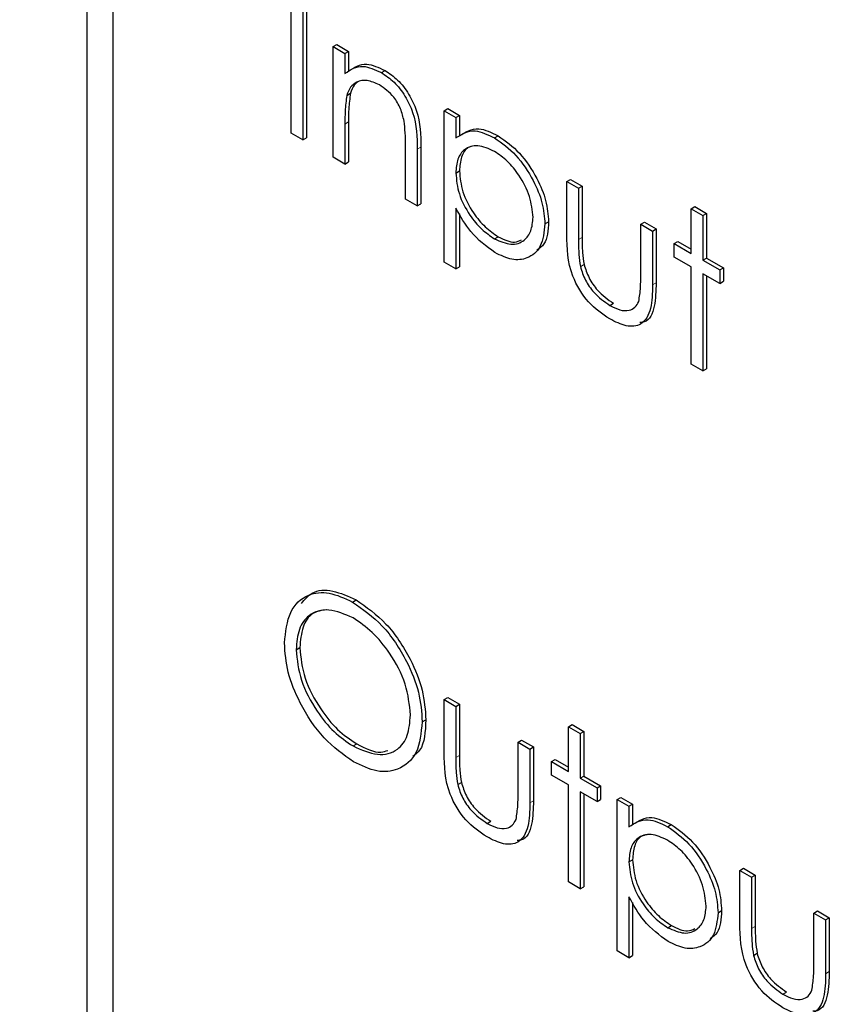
# Paper-space layout 'Blatt4' of a CAD drawing. Header units: millimetres. Extents: x 5 to 418, y 2 to 292.
# Tile 26 of 72: x 71.46 to 74.64, y 190.61 to 194.43. Entities that reach past the tile are written whole.
import ezdxf

# ---------------------------------------------------------------- set-up
doc = ezdxf.new("R2010")
doc.units = ezdxf.units.MM

psp = doc.layouts.new('Blatt4')

# ---------------------------------------------------------------- linework, layer by layer
at = {"color": 7, "linetype": 'Continuous', "lineweight": 25}
for p, q in [((71.7168, 196.984), (71.7168, 183.756)), ((71.8178, 196.879), (71.8178, 183.8143)), ((72.5104, 193.9906), (72.5104, 194.5785)), ((72.5702, 194.5603), (72.5702, 193.9724)), ((72.5561, 194.5521), (72.5561, 193.9642)), ((72.6736, 194.326), (72.6877, 194.3342)), ((72.6736, 194.326), (72.7193, 194.2997)), ((72.6736, 193.8964), (72.6736, 194.326)), ((72.6877, 194.3342), (72.7334, 194.3078)), ((72.7193, 194.2997), (72.7334, 194.3078)), ((72.7193, 194.2997), (72.7193, 194.2222)), ((72.7334, 194.3078), (72.7334, 194.2303)), ((72.8608, 194.2255), (72.875, 194.2336)), ((72.7263, 194.1366), (72.7405, 194.1448)), ((73.1044, 194.0773), (73.1185, 194.0855)), ((73.1044, 194.0773), (73.1501, 194.051)), ((73.1044, 193.4894), (73.1044, 194.0773)), ((73.1185, 194.0855), (73.1642, 194.0591)), ((73.1501, 194.051), (73.1642, 194.0591)), ((73.1642, 194.0591), (73.1642, 193.9796)), ((72.7193, 194.0254), (72.7193, 193.87)), ((72.7334, 194.0335), (72.7334, 193.8782)), ((73.1501, 194.051), (73.1501, 193.9715)), ((72.5561, 193.9642), (72.5104, 193.9906)), ((73.3004, 193.9717), (73.3145, 193.9799)), ((72.5561, 193.9642), (72.5702, 193.9724)), ((72.9543, 193.7344), (72.9543, 193.9365)), ((72.9999, 193.9274), (72.9999, 193.708)), ((73.0141, 193.9356), (73.0141, 193.7162)), ((72.7193, 193.87), (72.6736, 193.8964)), ((72.7193, 193.87), (72.7334, 193.8782)), ((73.1501, 193.8352), (73.1642, 193.8434)), ((73.5809, 193.8023), (73.595, 193.8104)), ((73.5809, 193.8023), (73.6266, 193.7759)), ((73.5809, 193.597), (73.5809, 193.8023)), ((73.595, 193.8104), (73.6407, 193.7841)), ((73.6266, 193.7759), (73.6407, 193.7841)), ((73.6266, 193.7759), (73.6266, 193.5766)), ((73.6407, 193.7841), (73.6407, 193.5848)), ((72.9999, 193.708), (72.9543, 193.7344)), ((72.9999, 193.708), (73.0141, 193.7162)), ((73.1501, 193.6992), (73.1501, 193.4631)), ((73.1642, 193.677), (73.1642, 193.4712)), ((74.0639, 193.6968), (74.078, 193.705)), ((74.0639, 193.6968), (74.1096, 193.6704)), ((74.0639, 193.5234), (74.0639, 193.6968)), ((74.078, 193.705), (74.1237, 193.6786)), ((74.1096, 193.6704), (74.1237, 193.6786)), ((74.1237, 193.6786), (74.1237, 193.5052)), ((73.496, 193.6376), (73.5102, 193.6458)), ((73.8681, 193.6365), (73.8822, 193.6446)), ((73.8681, 193.4372), (73.8681, 193.6365)), ((73.8681, 193.6365), (73.9137, 193.6101)), ((73.8822, 193.6446), (73.9279, 193.6183)), ((74.1096, 193.6704), (74.1096, 193.4971)), ((73.9137, 193.6101), (73.9279, 193.6183)), ((73.9137, 193.6101), (73.9137, 193.4009)), ((73.9279, 193.6183), (73.9279, 193.4091)), ((73.3007, 193.5796), (73.3148, 193.5878)), ((73.9986, 193.5611), (74.0127, 193.5693)), ((73.9986, 193.5084), (73.9986, 193.5611)), ((73.9986, 193.5611), (74.0639, 193.5234)), ((74.0127, 193.5693), (74.0639, 193.5398)), ((73.1501, 193.4631), (73.1044, 193.4894)), ((74.0639, 193.4707), (73.9986, 193.5084)), ((74.1096, 193.4971), (74.1237, 193.5052)), ((74.1096, 193.4971), (74.1748, 193.4594)), ((74.1237, 193.5052), (74.189, 193.4675)), ((73.1501, 193.4631), (73.1642, 193.4712)), ((73.6338, 193.472), (73.6479, 193.4802)), ((74.0639, 193.0938), (74.0639, 193.4707)), ((74.1748, 193.4066), (74.1096, 193.4443)), ((74.1096, 193.4443), (74.1096, 193.0674)), ((74.1748, 193.4594), (74.189, 193.4675)), ((74.1748, 193.4594), (74.1748, 193.4066)), ((74.189, 193.4675), (74.189, 193.4148)), ((74.1237, 193.4361), (74.1237, 193.0756)), ((74.1748, 193.4066), (74.189, 193.4148)), ((73.748, 193.3214), (73.7622, 193.3295)), ((74.1096, 193.0674), (74.0639, 193.0938)), ((74.1096, 193.0674), (74.1237, 193.0756)), ((72.7487, 192.1697), (72.7628, 192.1779)), ((72.53, 191.9846), (72.5441, 191.9927)), ((73.1044, 191.791), (73.1185, 191.7992)), ((73.1044, 191.791), (73.1501, 191.7646)), ((73.1044, 191.5857), (73.1044, 191.791)), ((73.1185, 191.7992), (73.1642, 191.7728)), ((73.1501, 191.7646), (73.1642, 191.7728)), ((73.1501, 191.7646), (73.1501, 191.5654)), ((73.1642, 191.7728), (73.1642, 191.5735)), ((73.0195, 191.7046), (73.0337, 191.7127)), ((73.5874, 191.6855), (73.6015, 191.6937)), ((73.5874, 191.6855), (73.6331, 191.6592)), ((73.5874, 191.5122), (73.5874, 191.6855)), ((73.6015, 191.6937), (73.6472, 191.6673)), ((73.6331, 191.6592), (73.6472, 191.6673)), ((73.6331, 191.6592), (73.6331, 191.4858)), ((73.6472, 191.6673), (73.6472, 191.494)), ((72.7509, 191.6107), (72.765, 191.6188)), ((73.3916, 191.6252), (73.4057, 191.6334)), ((73.3916, 191.6252), (73.4373, 191.5989)), ((73.3916, 191.426), (73.3916, 191.6252)), ((73.4057, 191.6334), (73.4514, 191.607)), ((73.4373, 191.5989), (73.4514, 191.607)), ((73.4373, 191.5989), (73.4373, 191.3897)), ((73.4514, 191.607), (73.4514, 191.3979)), ((73.5221, 191.5499), (73.5363, 191.558)), ((73.5221, 191.4971), (73.5221, 191.5499)), ((73.5221, 191.5499), (73.5874, 191.5122)), ((73.5363, 191.558), (73.5874, 191.5285)), ((73.5874, 191.4594), (73.5221, 191.4971)), ((73.1573, 191.4607), (73.1715, 191.4689)), ((73.5874, 191.0826), (73.5874, 191.4594)), ((73.6331, 191.4858), (73.6472, 191.494)), ((73.6331, 191.4858), (73.6984, 191.4481)), ((73.6472, 191.494), (73.7125, 191.4563)), ((73.6984, 191.4481), (73.7125, 191.4563)), ((73.7125, 191.4563), (73.7125, 191.4035)), ((73.6984, 191.3954), (73.6331, 191.433)), ((73.6331, 191.433), (73.6331, 191.0562)), ((73.6472, 191.4249), (73.6472, 191.0643)), ((73.6984, 191.4481), (73.6984, 191.3954)), ((73.6984, 191.3954), (73.7125, 191.4035)), ((73.7767, 191.4029), (73.7908, 191.4111)), ((73.7767, 191.4029), (73.8224, 191.3765)), ((73.7767, 190.815), (73.7767, 191.4029)), ((73.7908, 191.4111), (73.8365, 191.3847)), ((73.8224, 191.3765), (73.8365, 191.3847)), ((73.8365, 191.3847), (73.8365, 191.3052)), ((73.8224, 191.3765), (73.8224, 191.297)), ((73.2715, 191.3101), (73.2857, 191.3183)), ((73.9727, 191.2973), (73.9868, 191.3055)), ((73.8224, 191.1608), (73.8365, 191.1689)), ((74.2532, 191.1278), (74.2673, 191.136)), ((74.2532, 191.1278), (74.2988, 191.1015)), ((74.2532, 190.9226), (74.2532, 191.1278)), ((74.2673, 191.136), (74.313, 191.1096)), ((73.6331, 191.0562), (73.5874, 191.0826)), ((74.2988, 191.1015), (74.313, 191.1096)), ((74.2988, 191.1015), (74.2988, 190.9022)), ((74.313, 191.1096), (74.313, 190.9104)), ((73.6331, 191.0562), (73.6472, 191.0643)), ((73.8224, 191.0248), (73.8224, 190.7886)), ((73.8365, 191.0026), (73.8365, 190.7968)), ((74.1683, 190.9632), (74.1824, 190.9714)), ((74.5404, 190.9621), (74.5545, 190.9702)), ((74.5404, 190.7628), (74.5404, 190.9621)), ((74.5404, 190.9621), (74.586, 190.9357)), ((74.5545, 190.9702), (74.6002, 190.9438)), ((74.586, 190.9357), (74.6002, 190.9438)), ((74.586, 190.9357), (74.586, 190.7265)), ((74.6002, 190.9438), (74.6002, 190.7347)), ((73.973, 190.9052), (73.9871, 190.9133)), ((73.8224, 190.7886), (73.7767, 190.815)), ((73.8224, 190.7886), (73.8365, 190.7968)), ((74.3061, 190.7976), (74.3202, 190.8057)), ((74.4203, 190.6469), (74.4345, 190.6551))]:
    psp.add_line(p, q, dxfattribs=at)
at = {"color": 7, "linetype": 'Continuous', "lineweight": 18}
for p, q in [((72.7193, 194.0254), (72.7334, 194.0335)), ((72.9999, 193.9274), (73.0141, 193.9356)), ((73.6266, 193.5766), (73.6407, 193.5848)), ((73.9137, 193.4009), (73.9279, 193.4091)), ((73.1501, 191.5654), (73.1642, 191.5735)), ((73.4373, 191.3897), (73.4514, 191.3979)), ((74.2988, 190.9022), (74.313, 190.9104)), ((74.586, 190.7265), (74.6002, 190.7347))]:
    psp.add_line(p, q, dxfattribs=at)
psp.add_open_spline([(63.2878, 206.2101), (65.3638, 204.8815), (69.5171, 202.2233), (77.1005, 197.6481), (86.0676, 192.4999), (93.1334, 188.7939), (96.6687, 186.9397)], degree=3, knots=[0, 0, 0, 0, 0.1970476, 0.3942021, 0.6969067, 1, 1, 1, 1], dxfattribs=at)
at = {"color": 7, "linetype": 'Continuous', "lineweight": 25}
for points, knots in [([(63.4542, 205.8474), (64.8106, 204.9738), (67.7482, 203.0819), (72.3774, 200.2267), (77.3222, 197.2729), (82.3608, 194.3679), (87.4902, 191.5143), (92.3127, 188.9139), (95.4616, 187.2888), (96.84, 186.5775)], [0, 0, 0, 0, 0.129176, 0.279748, 0.430402, 0.581177, 0.731953, 0.88267, 1, 1, 1, 1]), ([(72.7193, 194.2222), (72.741, 194.2366), (72.7798, 194.2626), (72.836, 194.2368), (72.8608, 194.2255)], [0, 0, 0, 0, 0.559141, 1, 1, 1, 1]), ([(72.7334, 194.2303), (72.7551, 194.2448), (72.794, 194.2707), (72.8502, 194.245), (72.875, 194.2336)], [0, 0, 0, 0, 0.559141, 1, 1, 1, 1]), ([(72.8608, 194.2255), (72.8775, 194.2142), (72.9109, 194.1915), (72.9547, 194.1353), (72.9991, 194.041), (72.9996, 193.9742), (72.9999, 193.9274)], [0, 0, 0, 0, 0.187021, 0.37389, 0.56061, 1, 1, 1, 1]), ([(72.875, 194.2336), (72.8917, 194.2223), (72.925, 194.1997), (72.9688, 194.1435), (73.0132, 194.0492), (73.0137, 193.9824), (73.0141, 193.9356)], [0, 0, 0, 0, 0.187021, 0.37389, 0.56061, 1, 1, 1, 1]), ([(72.8529, 194.1773), (72.8368, 194.1847), (72.8045, 194.1994), (72.7666, 194.1911), (72.7391, 194.1707), (72.7306, 194.148), (72.7263, 194.1366)], [0, 0, 0, 0, 0.279553, 0.559373, 0.779703, 1, 1, 1, 1]), ([(72.7751, 194.1923), (72.7679, 194.1877), (72.752, 194.1775), (72.7446, 194.1564), (72.7405, 194.1448)], [0, 0, 0, 0, 0.449857, 1, 1, 1, 1]), ([(72.9489, 194.0373), (72.9452, 194.0531), (72.9379, 194.0846), (72.9048, 194.1413), (72.8726, 194.1637), (72.8529, 194.1773)], [0, 0, 0, 0, 0.281192, 0.561331, 1, 1, 1, 1]), ([(72.7263, 194.1366), (72.7238, 194.1167), (72.7192, 194.081), (72.7193, 194.0424), (72.7193, 194.0254)], [0, 0, 0, 0, 0.559658, 1, 1, 1, 1]), ([(72.7405, 194.1448), (72.7379, 194.1248), (72.7334, 194.0892), (72.7334, 194.0505), (72.7334, 194.0335)], [0, 0, 0, 0, 0.559658, 1, 1, 1, 1]), ([(72.9543, 193.9365), (72.9544, 193.9548), (72.9545, 193.9874), (72.9506, 194.0221), (72.9489, 194.0373)], [0, 0, 0, 0, 0.560255, 1, 1, 1, 1]), ([(73.1501, 193.9715), (73.1732, 193.9863), (73.2147, 194.0128), (73.2741, 193.9843), (73.3004, 193.9717)], [0, 0, 0, 0, 0.558418, 1, 1, 1, 1]), ([(73.1642, 193.9796), (73.1874, 193.9944), (73.2288, 194.021), (73.2883, 193.9925), (73.3145, 193.9799)], [0, 0, 0, 0, 0.558418, 1, 1, 1, 1]), ([(73.3145, 193.9799), (73.3431, 193.9596), (73.4002, 193.9191), (73.4638, 193.8227), (73.504, 193.7271), (73.5081, 193.6729), (73.5102, 193.6458)], [0, 0, 0, 0, 0.279627, 0.559432, 0.779703, 1, 1, 1, 1]), ([(73.3, 193.9192), (73.278, 193.9292), (73.2339, 193.9492), (73.1843, 193.9322), (73.1544, 193.8927), (73.1515, 193.8544), (73.1501, 193.8352)], [0, 0, 0, 0, 0.279747, 0.559315, 0.779515, 1, 1, 1, 1]), ([(73.3004, 193.9717), (73.3289, 193.9515), (73.386, 193.911), (73.4496, 193.8145), (73.4898, 193.7189), (73.4939, 193.6647), (73.496, 193.6376)], [0, 0, 0, 0, 0.279627, 0.559432, 0.779703, 1, 1, 1, 1]), ([(73.2212, 193.9407), (73.2131, 193.9392), (73.1906, 193.9349), (73.1689, 193.8999), (73.1658, 193.8622), (73.1642, 193.8434)], [0, 0, 0, 0, 0.2198506, 0.6096723, 1, 1, 1, 1]), ([(73.4503, 193.6634), (73.4473, 193.6902), (73.4412, 193.7439), (73.401, 193.8232), (73.3514, 193.8841), (73.3171, 193.9075), (73.3, 193.9192)], [0, 0, 0, 0, 0.279387, 0.559092, 0.779508, 1, 1, 1, 1]), ([(73.1501, 193.8352), (73.1525, 193.8084), (73.1574, 193.7549), (73.199, 193.6752), (73.2492, 193.615), (73.2835, 193.5914), (73.3007, 193.5796)], [0, 0, 0, 0, 0.279654, 0.558875, 0.779455, 1, 1, 1, 1]), ([(73.1642, 193.8434), (73.1666, 193.8166), (73.1715, 193.763), (73.2131, 193.6833), (73.2633, 193.6232), (73.2977, 193.5996), (73.3148, 193.5878)], [0, 0, 0, 0, 0.279654, 0.558875, 0.779455, 1, 1, 1, 1]), ([(73.3018, 193.5262), (73.2687, 193.5504), (73.2094, 193.5938), (73.1682, 193.6669), (73.1501, 193.6992)], [0, 0, 0, 0, 0.558466, 1, 1, 1, 1]), ([(73.3007, 193.5796), (73.3225, 193.5702), (73.366, 193.5514), (73.4149, 193.5686), (73.4446, 193.6076), (73.4484, 193.6448), (73.4503, 193.6634)], [0, 0, 0, 0, 0.2796281, 0.5592472, 0.779775, 1, 1, 1, 1]), ([(73.496, 193.6376), (73.4927, 193.6065), (73.486, 193.5442), (73.4329, 193.5022), (73.3693, 193.494), (73.3243, 193.5155), (73.3018, 193.5262)], [0, 0, 0, 0, 0.27954, 0.559273, 0.779559, 1, 1, 1, 1]), ([(73.5102, 193.6458), (73.508, 193.6131), (73.5047, 193.5633), (73.4752, 193.5431), (73.4651, 193.5362)], [0, 0, 0, 0, 0.658028, 1, 1, 1, 1]), ([(73.7476, 193.2688), (73.7193, 193.2878), (73.6629, 193.3255), (73.5837, 193.4571), (73.582, 193.5439), (73.5809, 193.597)], [0, 0, 0, 0, 0.28097, 0.559785, 1, 1, 1, 1]), ([(73.3148, 193.5878), (73.3372, 193.577), (73.3715, 193.5605), (73.3968, 193.5718), (73.4056, 193.5758)], [0, 0, 0, 0, 0.650568, 1, 1, 1, 1]), ([(73.6266, 193.5766), (73.6265, 193.5577), (73.6264, 193.524), (73.6315, 193.4879), (73.6338, 193.472)], [0, 0, 0, 0, 0.560377, 1, 1, 1, 1]), ([(73.6407, 193.5848), (73.6406, 193.5659), (73.6406, 193.5322), (73.6457, 193.496), (73.6479, 193.4802)], [0, 0, 0, 0, 0.560377, 1, 1, 1, 1]), ([(73.6338, 193.472), (73.6394, 193.4543), (73.6507, 193.419), (73.6916, 193.361), (73.7266, 193.3364), (73.748, 193.3214)], [0, 0, 0, 0, 0.280117, 0.560544, 1, 1, 1, 1]), ([(73.6479, 193.4802), (73.6536, 193.4625), (73.6648, 193.4272), (73.7058, 193.3692), (73.7408, 193.3446), (73.7622, 193.3295)], [0, 0, 0, 0, 0.280117, 0.560544, 1, 1, 1, 1]), ([(73.8605, 193.3369), (73.8633, 193.3547), (73.8683, 193.3865), (73.8681, 193.4217), (73.8681, 193.4372)], [0, 0, 0, 0, 0.559371, 1, 1, 1, 1]), ([(73.9279, 193.4091), (73.9271, 193.378), (73.9257, 193.3162), (73.9005, 193.2568), (73.8703, 193.2554), (73.8644, 193.2551)], [0, 0, 0, 0, 0.448451, 0.891556, 1, 1, 1, 1]), ([(73.9137, 193.4009), (73.9133, 193.3691), (73.9125, 193.3057), (73.8767, 193.2426), (73.813, 193.2358), (73.7694, 193.2578), (73.7476, 193.2688)], [0, 0, 0, 0, 0.2815008, 0.5596459, 0.7792985, 1, 1, 1, 1]), ([(73.748, 193.3214), (73.7613, 193.3146), (73.7877, 193.3011), (73.8216, 193.3), (73.8473, 193.3117), (73.8561, 193.3285), (73.8605, 193.3369)], [0, 0, 0, 0, 0.28027, 0.560007, 0.780074, 1, 1, 1, 1]), ([(72.4843, 192.0107), (72.489, 192.0534), (72.4984, 192.1386), (72.5681, 192.2018), (72.656, 192.2125), (72.7178, 192.184), (72.7487, 192.1697)], [0, 0, 0, 0, 0.279731, 0.559327, 0.77968, 1, 1, 1, 1]), ([(72.5503, 192.1635), (72.5631, 192.1793), (72.5926, 192.2155), (72.671, 192.2196), (72.7322, 192.1918), (72.7628, 192.1779)], [0, 0, 0, 0, 0.277423, 0.63874, 1, 1, 1, 1]), ([(72.7487, 192.1697), (72.7885, 192.1419), (72.8683, 192.0862), (72.9575, 191.9512), (73.0117, 191.8175), (73.0169, 191.7422), (73.0195, 191.7046)], [0, 0, 0, 0, 0.279767, 0.559358, 0.779571, 1, 1, 1, 1]), ([(72.7628, 192.1779), (72.8027, 192.15), (72.8825, 192.0943), (72.9717, 191.9594), (73.0258, 191.8257), (73.0311, 191.7504), (73.0337, 191.7127)], [0, 0, 0, 0, 0.279767, 0.559358, 0.779571, 1, 1, 1, 1]), ([(72.7509, 192.1081), (72.7188, 192.1219), (72.6545, 192.1493), (72.5809, 192.1263), (72.5369, 192.0684), (72.5323, 192.0125), (72.53, 191.9846)], [0, 0, 0, 0, 0.279627, 0.55935, 0.77963, 1, 1, 1, 1]), ([(72.6474, 192.1397), (72.6286, 192.1369), (72.5884, 192.1309), (72.5514, 192.0757), (72.5466, 192.0204), (72.5441, 191.9927)], [0, 0, 0, 0, 0.303416, 0.651638, 1, 1, 1, 1]), ([(72.9738, 191.7311), (72.9699, 191.7706), (72.9621, 191.8498), (72.9002, 191.9665), (72.8268, 192.0557), (72.7762, 192.0907), (72.7509, 192.1081)], [0, 0, 0, 0, 0.279468, 0.55887, 0.779516, 1, 1, 1, 1]), ([(72.7527, 191.5493), (72.7133, 191.5771), (72.6344, 191.6328), (72.5466, 191.7665), (72.4925, 191.8987), (72.487, 191.9734), (72.4843, 192.0107)], [0, 0, 0, 0, 0.279663, 0.559354, 0.779636, 1, 1, 1, 1]), ([(72.5441, 191.9927), (72.548, 191.9534), (72.5558, 191.8748), (72.6174, 191.7594), (72.6895, 191.6696), (72.7398, 191.6358), (72.765, 191.6188)], [0, 0, 0, 0, 0.279416, 0.559077, 0.779478, 1, 1, 1, 1]), ([(72.53, 191.9846), (72.5339, 191.9453), (72.5417, 191.8667), (72.6032, 191.7512), (72.6753, 191.6615), (72.7257, 191.6276), (72.7509, 191.6107)], [0, 0, 0, 0, 0.279416, 0.559077, 0.779478, 1, 1, 1, 1]), ([(72.7509, 191.6107), (72.7832, 191.5963), (72.8479, 191.5675), (72.9228, 191.5886), (72.9668, 191.647), (72.9715, 191.703), (72.9738, 191.7311)], [0, 0, 0, 0, 0.27983, 0.559389, 0.779654, 1, 1, 1, 1]), ([(73.0195, 191.7046), (73.0151, 191.6615), (73.0061, 191.5755), (72.9336, 191.5162), (72.8458, 191.5047), (72.7838, 191.5345), (72.7527, 191.5493)], [0, 0, 0, 0, 0.27963, 0.559343, 0.779597, 1, 1, 1, 1]), ([(73.0337, 191.7127), (73.0314, 191.6669), (73.0282, 191.6039), (72.9923, 191.5773), (72.9826, 191.5701)], [0, 0, 0, 0, 0.727298, 1, 1, 1, 1]), ([(72.765, 191.6188), (72.7985, 191.6016), (72.8434, 191.5784), (72.8774, 191.5905), (72.886, 191.5935)], [0, 0, 0, 0, 0.744695, 1, 1, 1, 1]), ([(73.2711, 191.2576), (73.2428, 191.2765), (73.1864, 191.3143), (73.1073, 191.4459), (73.1055, 191.5326), (73.1044, 191.5857)], [0, 0, 0, 0, 0.28097, 0.559785, 1, 1, 1, 1]), ([(73.1642, 191.5735), (73.1642, 191.5547), (73.1641, 191.521), (73.1692, 191.4848), (73.1715, 191.4689)], [0, 0, 0, 0, 0.560377, 1, 1, 1, 1]), ([(73.1501, 191.5654), (73.15, 191.5465), (73.1499, 191.5128), (73.1551, 191.4766), (73.1573, 191.4607)], [0, 0, 0, 0, 0.560377, 1, 1, 1, 1]), ([(73.1573, 191.4607), (73.1629, 191.4431), (73.1742, 191.4078), (73.2151, 191.3498), (73.2502, 191.3252), (73.2715, 191.3101)], [0, 0, 0, 0, 0.280117, 0.560544, 1, 1, 1, 1]), ([(73.1715, 191.4689), (73.1771, 191.4513), (73.1883, 191.416), (73.2293, 191.358), (73.2643, 191.3333), (73.2857, 191.3183)], [0, 0, 0, 0, 0.280117, 0.560544, 1, 1, 1, 1]), ([(73.384, 191.3256), (73.3868, 191.3434), (73.3918, 191.3752), (73.3916, 191.4104), (73.3916, 191.426)], [0, 0, 0, 0, 0.559371, 1, 1, 1, 1]), ([(73.4373, 191.3897), (73.4368, 191.3578), (73.436, 191.2945), (73.4002, 191.2313), (73.3365, 191.2246), (73.293, 191.2466), (73.2711, 191.2576)], [0, 0, 0, 0, 0.281501, 0.559646, 0.779298, 1, 1, 1, 1]), ([(73.4514, 191.3979), (73.4507, 191.3668), (73.4492, 191.305), (73.424, 191.2456), (73.3938, 191.2441), (73.3879, 191.2438)], [0, 0, 0, 0, 0.448451, 0.891556, 1, 1, 1, 1]), ([(73.2715, 191.3101), (73.2848, 191.3034), (73.3112, 191.2899), (73.3451, 191.2887), (73.3708, 191.3005), (73.3796, 191.3172), (73.384, 191.3256)], [0, 0, 0, 0, 0.28027, 0.560007, 0.780074, 1, 1, 1, 1]), ([(73.8224, 191.297), (73.8455, 191.3119), (73.887, 191.3384), (73.9464, 191.3099), (73.9727, 191.2973)], [0, 0, 0, 0, 0.558418, 1, 1, 1, 1]), ([(73.8365, 191.3052), (73.8597, 191.32), (73.9011, 191.3466), (73.9606, 191.318), (73.9868, 191.3055)], [0, 0, 0, 0, 0.558418, 1, 1, 1, 1]), ([(73.9868, 191.3055), (74.0154, 191.2852), (74.0725, 191.2447), (74.1361, 191.1482), (74.1763, 191.0526), (74.1804, 190.9985), (74.1824, 190.9714)], [0, 0, 0, 0, 0.279627, 0.559432, 0.779703, 1, 1, 1, 1]), ([(73.9723, 191.2448), (73.9502, 191.2548), (73.9062, 191.2748), (73.8566, 191.2577), (73.8267, 191.2183), (73.8238, 191.18), (73.8224, 191.1608)], [0, 0, 0, 0, 0.2797467, 0.559315, 0.7795146, 1, 1, 1, 1]), ([(73.8935, 191.2663), (73.8854, 191.2648), (73.8629, 191.2605), (73.8412, 191.2255), (73.8381, 191.1878), (73.8365, 191.1689)], [0, 0, 0, 0, 0.219851, 0.609672, 1, 1, 1, 1]), ([(73.9727, 191.2973), (74.0012, 191.2771), (74.0583, 191.2366), (74.1219, 191.1401), (74.1621, 191.0445), (74.1662, 190.9903), (74.1683, 190.9632)], [0, 0, 0, 0, 0.279627, 0.559432, 0.779703, 1, 1, 1, 1]), ([(74.1226, 190.989), (74.1196, 191.0158), (74.1135, 191.0695), (74.0733, 191.1488), (74.0237, 191.2097), (73.9894, 191.2331), (73.9723, 191.2448)], [0, 0, 0, 0, 0.279387, 0.559092, 0.779508, 1, 1, 1, 1]), ([(73.8224, 191.1608), (73.8248, 191.134), (73.8297, 191.0804), (73.8713, 191.0008), (73.9215, 190.9406), (73.9558, 190.917), (73.973, 190.9052)], [0, 0, 0, 0, 0.279654, 0.558875, 0.779455, 1, 1, 1, 1]), ([(73.8365, 191.1689), (73.8389, 191.1422), (73.8438, 191.0886), (73.8854, 191.0089), (73.9356, 190.9488), (73.97, 190.9252), (73.9871, 190.9133)], [0, 0, 0, 0, 0.279654, 0.558875, 0.779455, 1, 1, 1, 1]), ([(73.9741, 190.8518), (73.941, 190.876), (73.8817, 190.9194), (73.8405, 190.9925), (73.8224, 191.0248)], [0, 0, 0, 0, 0.558466, 1, 1, 1, 1]), ([(73.973, 190.9052), (73.9948, 190.8958), (74.0383, 190.8769), (74.0872, 190.8942), (74.1169, 190.9332), (74.1207, 190.9704), (74.1226, 190.989)], [0, 0, 0, 0, 0.2796281, 0.5592472, 0.779775, 1, 1, 1, 1]), ([(74.1683, 190.9632), (74.165, 190.9321), (74.1583, 190.8698), (74.1052, 190.8278), (74.0416, 190.8196), (73.9966, 190.841), (73.9741, 190.8518)], [0, 0, 0, 0, 0.27954, 0.559273, 0.779559, 1, 1, 1, 1]), ([(74.1824, 190.9714), (74.1803, 190.9386), (74.177, 190.8889), (74.1475, 190.8687), (74.1373, 190.8618)], [0, 0, 0, 0, 0.658028, 1, 1, 1, 1]), ([(74.4199, 190.5944), (74.3916, 190.6134), (74.3352, 190.6511), (74.256, 190.7827), (74.2543, 190.8695), (74.2532, 190.9226)], [0, 0, 0, 0, 0.28097, 0.559785, 1, 1, 1, 1]), ([(73.9871, 190.9133), (74.0095, 190.9026), (74.0438, 190.8861), (74.0691, 190.8974), (74.0779, 190.9014)], [0, 0, 0, 0, 0.650568, 1, 1, 1, 1]), ([(74.2988, 190.9022), (74.2988, 190.8833), (74.2987, 190.8496), (74.3038, 190.8135), (74.3061, 190.7976)], [0, 0, 0, 0, 0.560377, 1, 1, 1, 1]), ([(74.313, 190.9104), (74.3129, 190.8915), (74.3129, 190.8578), (74.318, 190.8216), (74.3202, 190.8057)], [0, 0, 0, 0, 0.560377, 1, 1, 1, 1]), ([(74.3061, 190.7976), (74.3117, 190.7799), (74.3229, 190.7446), (74.3639, 190.6866), (74.3989, 190.662), (74.4203, 190.6469)], [0, 0, 0, 0, 0.280117, 0.560544, 1, 1, 1, 1]), ([(74.3202, 190.8057), (74.3258, 190.7881), (74.3371, 190.7528), (74.378, 190.6948), (74.4131, 190.6701), (74.4345, 190.6551)], [0, 0, 0, 0, 0.280117, 0.560544, 1, 1, 1, 1]), ([(74.5328, 190.6624), (74.5356, 190.6802), (74.5406, 190.712), (74.5404, 190.7473), (74.5404, 190.7628)], [0, 0, 0, 0, 0.559371, 1, 1, 1, 1]), ([(74.6002, 190.7347), (74.5994, 190.7036), (74.598, 190.6418), (74.5728, 190.5824), (74.5426, 190.5809), (74.5367, 190.5807)], [0, 0, 0, 0, 0.448451, 0.891556, 1, 1, 1, 1]), ([(74.586, 190.7265), (74.5856, 190.6947), (74.5848, 190.6313), (74.549, 190.5682), (74.4853, 190.5614), (74.4417, 190.5834), (74.4199, 190.5944)], [0, 0, 0, 0, 0.281501, 0.559646, 0.779298, 1, 1, 1, 1]), ([(74.4203, 190.6469), (74.4336, 190.6402), (74.46, 190.6267), (74.4939, 190.6255), (74.5196, 190.6373), (74.5284, 190.6541), (74.5328, 190.6624)], [0, 0, 0, 0, 0.28027, 0.560007, 0.780074, 1, 1, 1, 1])]:
    psp.add_open_spline(points, degree=3, knots=knots, dxfattribs=at)

doc.saveas('drawing.dxf')
